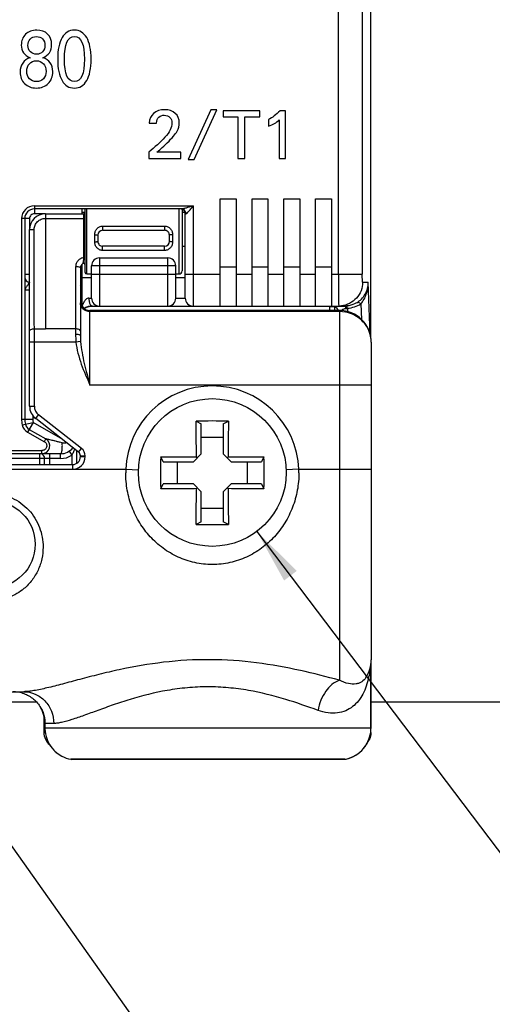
# Model space of a CAD drawing. Header units: millimetres. Extents: x 0 to 594, y 0 to 420.
# Tile 6 of 120: x 133 to 163, y 40 to 102. Entities that reach past the tile are written whole.
import ezdxf

# ---------------------------------------------------------------- set-up
doc = ezdxf.new("R2010")
doc.units = ezdxf.units.MM
doc.header["$LTSCALE"] = 32.67
doc.layers.get('0').update_dxf_attribs({"linetype": 'CONTINUOUS'})
doc.layers.add('3_ALL_AXES', color=7, linetype='CONTINUOUS')
doc.styles.get("Standard").update_dxf_attribs({"font": 'txt', "width": 0.85})
doc.styles.add('TEXTSTYLE_5', font='gdt', dxfattribs={"width": 0.85})
doc.dimstyles.new('DIMSTYLE_1', dxfattribs={"dimtxt": 3.5, "dimasz": 3.5, "dimexe": 1, "dimexo": 0.5, "dimtad": 1, "dimdec": 4, "dimdsep": 46, "dimtxsty": 'STANDARD', "dimblk": '_FILLED', "dimblk1": '_FILLED', "dimblk2": '_FILLED', "dimcen": 0.09, "dimadec": 4, "dimazin": 2, "dimtp": 0.05, "dimtm": 0.05, "dimtfac": 1, "dimtdec": 4, "dimtofl": 0, "dimtmove": 0, "dimatfit": 1, "dimldrblk": '_FILLED', "dimfxl": 1, "dimtolj": 1, "dimarcsym": 0})
doc.dimstyles.new('DIMSTYLE_9', dxfattribs={"dimtxt": 3.5, "dimasz": 3.5, "dimexe": 1, "dimexo": 0.5, "dimtad": 1, "dimdec": 4, "dimdsep": 46, "dimtxsty": 'STANDARD', "dimblk": '_FILLED', "dimblk1": '_FILLED', "dimblk2": '_FILLED', "dimcen": 0.09, "dimadec": 4, "dimazin": 2, "dimtp": 0.1, "dimtm": 0.1, "dimtfac": 1, "dimtdec": 4, "dimtofl": 0, "dimtmove": 0, "dimatfit": 1, "dimldrblk": '_FILLED', "dimfxl": 1, "dimtolj": 1, "dimarcsym": 0})

# ---------------------------------------------------------------- blocks, each defined once
blk = doc.blocks.new('_FILLED')
at = {"color": 0, "linetype": 'BYBLOCK'}
blk.add_solid([(0, 0), (-1, 0.143), (-1, -0.143)], dxfattribs=at)
blk = doc.blocks.new('*D0')
at = {"color": 2, "linetype": 'CONTINUOUS'}
blk.add_line((120.718, 66.297), (154.698, 18.321), dxfattribs=at)
at = {"color": 2, "linetype": 'CONTINUOUS', "xscale": 3.5, "yscale": 3.5, "zscale": 3.5, "rotation": 125.3092923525}
blk.add_blockref('_FILLED', (120.718, 66.297), dxfattribs=at)
at = {"color": 2, "linetype": 'CONTINUOUS', "insert": (151.525, 30.371), "char_height": 3.5, "width": 17.5, "attachment_point": 1, "rotation": 305.30929, "line_spacing_factor": 0.9, "style": 'TEXTSTYLE_5'}
blk.add_mtext('{\\fgdt;n}\\ftxt;5.5', dxfattribs=at)
blk = doc.blocks.new('*D10')
at = {"color": 2, "linetype": 'CONTINUOUS'}
blk.add_line((148.034, 69.352), (175.858, 32.569), dxfattribs=at)
at = {"color": 2, "linetype": 'CONTINUOUS', "xscale": 3.5, "yscale": 3.5, "zscale": 3.5, "rotation": 127.1055226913}
blk.add_blockref('_FILLED', (148.034, 69.352), dxfattribs=at)
at = {"color": 2, "linetype": 'CONTINUOUS', "insert": (172.158, 44.712), "char_height": 3.5, "width": 17.875, "attachment_point": 1, "rotation": 307.10552, "line_spacing_factor": 0.9, "style": 'TEXTSTYLE_5'}
blk.add_mtext('{\\fgdt;n}\\ftxt;9.3', dxfattribs=at)

msp = doc.modelspace()

# ---------------------------------------------------------------- linework, layer by layer
at = {"color": 9, "linetype": 'CONTINUOUS'}
for p, q in [((153.16877, 85.54135), (153.16877, 155.04144)), ((154.66785, 155.04135), (154.66785, 85.54127)), ((134.02873, 89.85215), (134.02873, 89.35215)), ((134.72841, 89.35215), (134.02878, 89.35215)), ((134.0288, 89.85215), (144.02841, 89.85215)), ((134.72841, 89.35064), (134.72841, 82.10475)), ((137.12841, 89.35064), (137.12841, 86.5918)), ((137.32841, 85.56064), (137.32841, 89.65215)), ((143.12841, 89.65215), (143.12841, 85.56064)), ((143.5649, 89.35215), (143.52841, 89.35215)), ((144.02841, 89.85215), (144.02841, 83.54135)), ((133.72841, 89.05183), (133.22841, 89.05183)), ((133.22841, 89.05176), (133.22841, 76.42134)), ((133.72841, 89.05178), (133.72841, 88.35064)), ((134.72841, 89.05916), (137.12841, 89.05916)), ((138.32841, 88.57893), (142.22841, 88.57893)), ((138.32841, 88.57893), (138.32841, 88.31064)), ((142.22841, 88.57893), (142.22841, 88.31064)), ((137.82841, 87.59113), (137.82841, 88.03015)), ((142.72841, 88.03015), (142.72841, 87.59113)), ((138.32841, 87.04235), (138.32841, 87.31064)), ((142.22841, 87.04235), (138.32841, 87.04235)), ((142.22841, 87.04235), (142.22841, 87.31064)), ((138.12841, 86.57284), (138.12841, 83.54135)), ((142.42841, 83.54135), (142.42841, 86.57284)), ((136.62841, 86.00998), (136.62841, 81.75047)), ((142.92841, 86.07284), (137.62841, 86.07284)), ((133.42841, 85.54135), (133.72841, 85.54135)), ((136.92841, 85.54135), (137.02841, 85.54135)), ((137.62841, 85.54135), (142.92841, 85.54135)), ((143.52841, 85.54135), (145.72841, 85.54135)), ((146.72841, 85.54135), (147.72841, 85.54135)), ((148.72841, 85.54135), (149.72841, 85.54135)), ((150.72841, 85.54135), (151.72841, 85.54135)), ((152.72841, 85.54135), (154.66785, 85.54135)), ((154.68531, 85.04135), (155.04646, 85.04135)), ((155.16045, 81.77706), (155.04646, 85.04135)), ((133.72841, 84.54135), (133.42841, 84.54135)), ((137.02841, 84.54135), (136.92841, 84.54135)), ((137.45966, 84.04135), (137.62841, 84.04135)), ((142.92841, 84.04135), (143.52841, 84.04135)), ((137.52841, 78.56064), (137.52841, 83.26521)), ((153.22841, 83.19136), (137.52841, 83.19136)), ((152.63034, 83.27815), (152.63034, 83.48776)), ((153.22841, 83.26521), (153.22831, 59.98043)), ((153.72841, 83.40147), (153.72841, 83.20101)), ((154.58205, 83.67733), (154.61604, 82.7041)), ((134.02841, 77.23839), (134.02841, 82.10549)), ((136.62841, 82.10474), (134.72841, 82.10475)), ((136.64508, 81.27523), (133.72841, 81.27524)), ((136.93952, 81.30398), (136.64508, 81.27524)), ((155.22841, 78.56064), (137.52841, 78.56064)), ((133.72841, 77.23839), (134.02841, 77.23839)), ((133.92841, 76.63957), (133.92841, 76.41953)), ((134.11277, 76.45036), (134.29746, 76.68677)), ((136.9978, 74.57713), (134.29746, 76.68677)), ((133.26707, 76.06127), (133.95073, 76.21165)), ((133.95073, 76.21165), (133.6038, 75.60366)), ((135.68511, 75.22197), (133.95073, 76.21165)), ((133.6039, 75.60361), (134.66057, 75.00065)), ((134.65836, 75.00191), (134.75748, 75.17562)), ((135.78268, 74.92407), (134.75755, 75.17559)), ((134.97998, 75.12102), (134.93452, 75.13238)), ((135.09666, 75.09239), (135.06465, 75.10025)), ((126.02841, 74.44135), (134.50964, 74.44135)), ((134.50968, 74.24135), (134.50968, 74.44135)), ((135.65367, 74.95572), (135.59336, 74.97053)), ((136.21689, 74.3987), (136.37841, 74.14591)), ((136.81311, 74.34072), (136.9978, 74.57713)), ((135.67835, 73.94135), (126.22841, 73.94135)), ((134.37841, 73.56064), (134.37841, 74.24135)), ((134.97841, 74.24135), (134.97841, 73.56064)), ((135.67841, 73.94135), (135.67841, 74.24135)), ((136.3784, 74.1459), (136.3784, 73.56064)), ((136.92841, 74.10432), (137.22841, 74.10432)), ((136.92841, 74.06064), (137.22841, 74.06064)), ((137.22841, 74.06064), (137.22841, 74.10432)), ((110.67474, 73.26064), (139.78208, 73.26064)), ((136.42841, 73.56064), (136.42841, 73.26064)), ((139.78208, 73.26064), (140.58154, 73.23128)), ((150.67474, 73.26064), (149.87528, 73.23128)), ((150.67474, 73.26064), (155.22841, 73.26064)), ((155.21495, 56.97062), (155.21495, 61.04191)), ((135.24946, 57.26064), (134.69306, 57.26064)), ((134.62841, 56.69468), (134.71377, 56.69467)), ((155.21561, 56.97062), (134.69306, 56.97062)), ((155.1948, 56.69468), (155.21263, 56.69468)), ((153.5783, 55.00415), (136.32898, 55.00415)), ((153.57844, 55.00414), (153.57829, 55.00414))]:
    msp.add_line(p, q, dxfattribs=at)
at = {"color": 7, "linetype": 'CONTINUOUS'}
for p, q in [((155.21436, 81.49036), (155.21448, 146.1008)), ((145.14136, 95.90402), (143.70404, 92.77658)), ((144.08217, 92.77658), (145.5195, 95.90402)), ((145.5195, 95.90402), (145.14136, 95.90402)), ((148.21031, 95.84135), (145.9039, 95.84135)), ((145.9039, 95.84135), (145.9039, 95.45903)), ((148.21031, 95.45903), (148.21031, 95.84135)), ((149.83983, 95.84135), (149.48886, 95.84135)), ((149.83983, 92.84135), (149.83983, 95.84135)), ((141.25766, 95.05792), (141.71518, 95.05792)), ((145.9039, 95.45903), (146.83565, 95.45903)), ((146.83565, 95.45903), (146.83565, 92.84135)), ((147.27646, 95.45903), (148.21031, 95.45903)), ((147.27646, 92.84135), (147.27646, 95.45903)), ((148.77019, 95.28772), (148.77019, 94.87408)), ((149.43872, 95.26266), (149.43872, 92.84135)), ((141.22841, 93.2341), (141.22841, 92.84135)), ((143.23816, 93.22157), (141.74025, 93.22157)), ((143.23816, 92.84135), (143.23816, 93.22157)), ((141.22841, 92.84135), (143.23816, 92.84135)), ((143.70404, 92.77658), (144.08217, 92.77658)), ((146.83565, 92.84135), (147.27646, 92.84135)), ((149.43872, 92.84135), (149.83983, 92.84135)), ((145.72841, 90.29135), (146.72841, 90.29135)), ((145.72841, 83.54135), (145.72841, 90.29135)), ((146.72841, 90.29135), (146.72841, 83.54135)), ((147.72841, 90.29135), (148.72841, 90.29135)), ((147.72841, 83.54135), (147.72841, 90.29135)), ((148.72841, 90.29135), (148.72841, 83.54135)), ((149.72841, 90.29135), (150.72841, 90.29135)), ((149.72841, 83.54135), (149.72841, 90.29135)), ((150.72841, 90.29135), (150.72841, 83.54135)), ((151.72841, 90.29135), (152.72841, 90.29135)), ((151.72841, 83.54135), (151.72841, 90.29135)), ((152.72841, 90.29135), (152.72841, 83.54135)), ((143.2868, 89.65215), (134.02873, 89.65215)), ((134.72841, 89.35064), (137.12841, 89.35064)), ((137.02841, 89.35064), (137.02841, 89.65215)), ((137.02841, 89.45135), (137.22841, 89.45135)), ((137.22841, 85.66068), (137.22841, 89.65215)), ((143.32841, 89.63434), (143.32841, 85.76081)), ((143.32841, 89.45135), (143.51087, 89.45135)), ((143.52841, 84.04135), (143.52841, 89.35215)), ((133.42841, 89.05183), (133.42841, 76.42097)), ((133.72841, 77.23839), (133.72841, 88.35064)), ((138.32836, 88.31064), (142.22834, 88.31064)), ((138.02841, 88.01064), (138.02841, 87.61064)), ((142.52841, 87.61065), (142.52841, 88.01064)), ((142.22846, 87.31064), (138.32849, 87.31064)), ((143.52841, 87.28087), (143.32841, 87.28087)), ((137.02841, 83.53501), (137.02841, 86.17524)), ((138.12841, 86.57284), (142.42841, 86.57284)), ((136.92841, 85.95063), (136.92841, 81.67918)), ((137.32841, 85.56064), (137.62841, 85.56064)), ((137.62841, 84.04135), (137.62841, 86.07284)), ((142.92841, 84.04135), (142.92841, 86.07284)), ((142.92841, 85.56064), (143.12841, 85.56064)), ((146.72841, 85.99532), (145.72841, 85.99532)), ((148.72841, 85.99532), (147.72841, 85.99532)), ((150.72841, 85.99532), (149.72841, 85.99532)), ((152.72841, 85.99532), (151.72841, 85.99532)), ((153.22841, 83.26521), (137.52841, 83.26521)), ((137.67841, 83.54135), (153.56726, 83.54135)), ((152.95362, 83.48776), (152.63034, 83.48776)), ((152.93034, 83.26521), (152.93034, 83.48776)), ((152.99873, 83.4608), (152.93034, 83.45567)), ((155.22841, 81.26521), (155.22841, 61.26053)), ((133.22841, 76.42097), (133.92841, 76.42097)), ((136.81311, 74.34072), (134.11277, 76.45036)), ((144.21813, 76.2885), (144.53524, 76.12946)), ((145.92158, 76.12946), (146.23869, 76.2885)), ((133.70292, 75.77737), (134.75748, 75.17562)), ((144.53524, 74.23452), (144.53524, 76.12946)), ((145.92158, 76.12946), (145.92158, 74.23452)), ((145.92158, 75.26247), (144.53524, 75.26247)), ((136.67841, 74.44595), (136.67841, 73.62763)), ((135.67841, 74.24135), (126.32827, 74.24135)), ((134.67841, 73.56064), (134.67841, 73.94135)), ((136.92841, 74.06064), (136.92841, 74.10432)), ((142.14029, 73.73452), (141.98126, 74.05161)), ((144.03524, 73.73452), (144.53524, 74.23452)), ((144.28524, 73.98452), (144.22967, 74.04009)), ((145.92158, 74.23452), (146.42158, 73.73452)), ((146.17158, 73.98452), (146.22715, 74.04009)), ((148.47557, 74.05161), (148.31653, 73.73452)), ((114.02841, 73.56064), (136.42841, 73.56064)), ((142.14029, 73.73452), (144.03524, 73.73452)), ((143.00729, 73.73452), (143.00729, 72.34818)), ((146.42158, 73.73452), (148.31653, 73.73452)), ((147.44954, 72.34818), (147.44954, 73.73452)), ((141.98126, 72.03108), (142.14029, 72.34818)), ((144.03524, 72.34818), (142.14029, 72.34818)), ((144.53524, 71.84818), (144.03524, 72.34818)), ((144.28524, 72.09818), (144.22967, 72.04261)), ((146.42158, 72.34818), (145.92158, 71.84818)), ((146.17158, 72.09818), (146.22715, 72.04261)), ((148.31653, 72.34818), (146.42158, 72.34818)), ((148.31653, 72.34818), (148.47557, 72.03108)), ((144.53524, 69.95323), (144.53524, 71.84818)), ((145.92158, 71.84818), (145.92158, 69.95323)), ((144.53524, 70.82022), (145.92158, 70.82022)), ((144.53524, 69.95323), (144.21813, 69.79419)), ((146.23869, 69.79419), (145.92158, 69.95323)), ((155.21561, 56.97062), (155.21561, 61.04689)), ((154.89482, 60.15472), (154.89331, 60.15244)), ((132.52841, 59.26064), (133.35866, 59.26064)), ((134.62841, 57.76076), (134.62841, 56.69468)), ((134.69293, 57.26064), (134.69293, 56.97062)), ((155.21263, 56.69468), (155.21263, 56.88649)), ((153.52371, 54.99912), (136.38366, 54.99912)), ((153.52021, 54.99914), (153.52371, 54.99912)), ((153.57844, 55.00414), (153.61699, 55.01167))]:
    msp.add_line(p, q, dxfattribs=at)
for points in [[(137.15725, 83.39478), (137.15869, 83.39568), (137.17949, 83.40799), (137.20201, 83.42057), (137.22671, 83.43351), (137.25358, 83.44662), (137.28277, 83.45975), (137.31489, 83.47293)], [(137.31489, 83.47293), (137.3499, 83.48585), (137.38781, 83.49819), (137.42886, 83.50971)], [(137.42886, 83.50971), (137.47278, 83.51998), (137.51918, 83.52859), (137.56732, 83.53516), (137.61611, 83.5394), (137.66491, 83.54126), (137.67815, 83.54135)], [(134.38094, 58.33301), (134.44132, 58.23152), (134.51349, 58.08841), (134.57389, 57.94014), (134.62221, 57.78762), (134.65817, 57.6318), (134.68151, 57.47366), (134.69217, 57.31432), (134.6929, 57.26064)], [(134.69293, 56.97062), (134.69337, 56.92916), (134.70381, 56.76233), (134.72818, 56.59685), (134.76632, 56.43389), (134.818, 56.2746), (134.88288, 56.1201), (134.96049, 55.97148), (135.05034, 55.82982), (135.15176, 55.69619), (135.26402, 55.57149), (135.38636, 55.45665), (135.51786, 55.35249), (135.65755, 55.25973), (135.76024, 55.20165)], [(153.61699, 55.01167), (153.78054, 55.05253), (153.94, 55.10695), (154.09427, 55.17456), (154.24229, 55.25489), (154.38298, 55.3473), (154.51533, 55.45114), (154.63842, 55.56568), (154.75142, 55.69006), (154.85352, 55.82345), (154.94403, 55.96486), (155.02231, 56.11323), (155.0878, 56.26748), (155.14011, 56.42655), (155.17891, 56.58943), (155.20391, 56.75502), (155.21499, 56.92201), (155.21559, 56.97062)]]:
    msp.add_lwpolyline(points, dxfattribs=at)
at = {"color": 9, "linetype": 'CONTINUOUS'}
for points in [[(134.79329, 75.16694), (134.77875, 75.17041), (134.76798, 75.17284), (134.76086, 75.17453), (134.75748, 75.17562)], [(134.93452, 75.13238), (134.88472, 75.14421), (134.85705, 75.1511)], [(135.2048, 75.06586), (135.16665, 75.07522), (135.13061, 75.08407)], [(135.33242, 75.03454), (135.28761, 75.04554), (135.24506, 75.05598)], [(135.53592, 74.98462), (135.48128, 74.99802), (135.42916, 75.01081)]]:
    msp.add_lwpolyline(points, dxfattribs=at)
at = {"color": 7, "linetype": 'CONTINUOUS'}
for centre, radius in [((145.22841, 73.06064), 4.65), ((131.32841, 68.54064), 2.75)]:
    msp.add_circle(centre, radius, dxfattribs=at)
at = {"color": 9, "linetype": 'CONTINUOUS'}
for centre, radius, start, end in [((134.02873, 89.05183), 0.80031, 89.995005, 180.0049956), ((134.02873, 89.05183), 0.30031, 89.991495, 180.008505), ((143.25279, 89.35462), 0.31186, 21.1701637, 35.3020976), ((153.18574, 85.03506), 1.49372, 270.5123774, 276.298212), ((153.44408, 85.15307), 1.77453, 276.593424, 279.2202517), ((134.66346, 350.98507), 268.88033, 269.8646781, 270.0138414), ((145.22841, 73.06064), 5.45, 2.1030696, 177.8969304), ((134.72841, 77.23839), 0.69999, 180, 232.0012676), ((134.88453, 76.41704), 1.65613, 179.8511207, 192.4011892), ((134.88453, 76.41704), 0.95613, 179.8505715, 192.4047006), ((133.95073, 76.21165), 0.69998, 192.396398, 240.2991446), ((134.99629, 75.04373), 1.65784, 339.0235655, 341.9138109), ((136.62841, 74.10432), 0.6, 0, 52.0012676), ((135.67841, 75.24135), 1.29999, 269.997266, 302.5787162), ((136.42841, 74.06064), 0.79999, 270, 360), ((145.90896, 73.04852), 6.13055, 178.0171057, 179.9999754), ((144.54791, 73.04852), 6.13051, 0.0000178, 1.9829011), ((132.68876, 57.25746), 2.00516, 29.54942, 32.4405594), ((132.69436, 57.26068), 1.99871, 359.9990076, 29.5484908), ((136.69294, 56.97077), 1.99989, 180.0043867, 242.2018079), ((153.2183, 56.9709), 1.99666, 357.1796398, 359.9918563), ((153.21513, 56.96477), 1.99397, 280.4940045, 282.5825524)]:
    msp.add_arc(centre, radius, start, end, dxfattribs=at)
at = {"color": 7, "linetype": 'CONTINUOUS'}
for centre, radius, start, end in [((134.02873, 89.05183), 0.60032, 90, 180), ((134.72841, 88.35064), 1, 90, 179.9999997), ((137.12841, 89.45064), 0.1, 270, 360), ((143.22841, 89.35215), 0.3, 0, 82.5), ((138.32841, 88.01064), 0.3, 90.0095033, 180.0010727), ((142.22841, 88.01064), 0.3, 0, 90.0141557), ((138.32841, 87.61064), 0.3, 180, 270.0141557), ((142.22841, 87.61064), 0.3, 270.0095033, 0.0010727), ((137.22841, 85.95064), 0.3, 120.003778, 180.0027084), ((137.12841, 86.12385), 0.1, 359.9978045, 120.0113341), ((138.12841, 86.07284), 0.5, 90, 180), ((142.42841, 86.07284), 0.5, 0, 90), ((137.32841, 85.66064), 0.1, 180, 270), ((143.12841, 85.76064), 0.2, 270, 360), ((133.72841, 85.34135), 0.3, 180, 270), ((136.52841, 84.54135), 0.5, 0, 36.8140425), ((137.52841, 83.86521), 0.6, 180, 270), ((138.12841, 84.04135), 0.5, 180, 270), ((142.42841, 84.04135), 0.5, 270, 360), ((144.02841, 84.04135), 0.5, 180, 270), ((137.67841, 82.54135), 1, 90.0000001, 121.4217111), ((152.72841, 83.04135), 0.5, 26.6613921, 90), ((153.22841, 81.26521), 2, 0, 90.0124326), ((153.5669, 85.03161), 1.49027, 270.0137134, 274.6591633), ((134.72841, 77.23839), 1, 180, 232.0012676), ((134.88453, 76.41704), 1.45613, 179.8450444, 192.404697), ((145.22841, 42.59175), 33.7119, 88.2826971, 91.717303), ((133.95073, 76.21165), 0.5, 192.404697, 240.29), ((134.50968, 74.74135), 0.5, 269.9999994, 60.29), ((135.67841, 75.24135), 1, 269.9999148, 321.3677436), ((134.37841, 73.94135), 0.3, 0, 82.4984566), ((136.42841, 74.06064), 0.5, 270, 360), ((136.62841, 74.10432), 0.3, 0, 52.0012676), ((175.67802, 73.04135), 33.71191, 178.2827272, 181.7172745), ((114.7788, 73.04135), 33.71191, 358.2827272, 1.7172745), ((145.22841, 103.49095), 33.7119, 268.2826971, 271.717303), ((153.22841, 61.26064), 2, 326.3484898, 360), ((132.69034, 57.24735), 2.01329, 72.91116, 89.9503612), ((135.62841, 56.69468), 1, 180, 230.0828202), ((136.69765, 56.98309), 2.01299, 242.2469541, 259.446951), ((136.38372, 55.2994), 0.30028, 259.496558, 269.9886576), ((153.52407, 55.2976), 0.29842, 269.9298946, 280.4697642)]:
    msp.add_arc(centre, radius, start, end, dxfattribs=at)
for points in [[(133.48083, 100.65123), (133.29852, 100.47575), (133.20944, 100.25151), (133.20944, 99.9761)], [(134.17693, 100.91447), (133.89518, 100.91447), (133.66314, 100.82672), (133.48083, 100.65123)], [(133.77295, 100.35388), (133.87032, 100.45625), (133.99876, 100.50987), (134.15829, 100.50987)], [(134.15829, 100.50987), (134.32403, 100.50987), (134.45454, 100.45869), (134.54984, 100.35876)], [(134.86217, 100.66757), (134.69279, 100.8316), (134.46283, 100.91447), (134.17693, 100.91447)], [(135.1175, 100.00778), (135.1175, 100.2832), (135.03255, 100.50256), (134.86217, 100.66757)], [(135.77216, 100.44162), (135.58985, 100.12721), (135.50077, 99.6763), (135.50077, 99.08891)], [(136.5532, 100.91447), (136.21344, 100.91447), (135.95447, 100.75604), (135.77216, 100.44162)], [(135.91926, 99.08891), (135.91926, 100.03459), (136.13057, 100.50987), (136.5532, 100.50987)], [(137.32388, 100.43919), (137.14157, 100.75604), (136.88468, 100.91447), (136.5532, 100.91447)], [(136.5532, 100.50987), (136.97169, 100.50987), (137.18094, 100.03459), (137.18094, 99.08891)], [(137.59943, 99.08891), (137.59943, 99.67387), (137.5062, 100.12233), (137.32388, 100.43919)], [(133.20944, 99.9761), (133.20944, 99.59587), (133.39589, 99.3302), (133.7688, 99.17909)], [(133.62792, 99.95172), (133.62792, 100.11746), (133.67557, 100.25151), (133.77295, 100.35388)], [(133.78079, 99.55383), (133.67765, 99.65924), (133.62792, 99.79086), (133.62792, 99.95172)], [(134.69486, 99.9566), (134.69486, 99.79086), (134.64514, 99.65681), (134.54829, 99.55377)], [(134.54984, 100.35876), (134.64514, 100.25883), (134.69486, 100.12477), (134.69486, 99.9566)], [(134.55813, 99.17909), (134.93104, 99.32289), (135.1175, 99.59831), (135.1175, 100.00778)], [(134.17279, 99.39845), (134.01327, 99.39845), (133.88275, 99.44963), (133.78079, 99.55383)], [(134.54829, 99.55377), (134.4504, 99.44963), (134.3261, 99.39845), (134.17279, 99.39845)], [(133.30059, 98.8403), (133.18872, 98.67944), (133.13278, 98.48933), (133.13278, 98.27484)], [(133.7688, 99.17909), (133.56992, 99.11328), (133.41246, 99.00116), (133.30059, 98.8403)], [(133.55334, 98.32359), (133.55334, 98.5137), (133.60928, 98.67213), (133.72322, 98.79887)], [(133.72322, 98.79887), (133.83717, 98.92561), (133.98219, 98.98898), (134.15829, 98.98898)], [(134.15829, 98.98898), (134.3406, 98.98898), (134.48769, 98.92561), (134.59957, 98.8013)], [(135.19001, 98.30409), (135.19001, 98.74768), (134.97869, 99.03772), (134.55813, 99.17909)], [(134.59957, 98.8013), (134.71144, 98.677), (134.76945, 98.51614), (134.76945, 98.31871)], [(135.50077, 99.08891), (135.50077, 98.49908), (135.58985, 98.04817), (135.77168, 97.7358)], [(136.5532, 97.67038), (136.13057, 97.67038), (135.91926, 98.14323), (135.91926, 99.08891)], [(137.18094, 99.08891), (137.18094, 98.14323), (136.97169, 97.67038), (136.5532, 97.67038)], [(137.32644, 97.73825), (137.50827, 98.05305), (137.59943, 98.50395), (137.59943, 99.08891)], [(133.13278, 98.27484), (133.13278, 97.97749), (133.22601, 97.73619), (133.41566, 97.54721)], [(133.72478, 97.85495), (133.60928, 97.97749), (133.55334, 98.13348), (133.55334, 98.32359)], [(134.76945, 98.31871), (134.76945, 98.13104), (134.71144, 97.97505), (134.59909, 97.85379)], [(134.90411, 97.54852), (135.09471, 97.73863), (135.19001, 97.98967), (135.19001, 98.30409)], [(133.41566, 97.54721), (133.60514, 97.35841), (133.8496, 97.26579), (134.15, 97.26579)], [(134.16865, 97.67038), (133.98841, 97.67038), (133.84131, 97.73132), (133.72478, 97.85495)], [(134.15, 97.26579), (134.46076, 97.26579), (134.71351, 97.35841), (134.90411, 97.54852)], [(134.59909, 97.85379), (134.48562, 97.73132), (134.34267, 97.67038), (134.16865, 97.67038)], [(135.77168, 97.7358), (135.95447, 97.42178), (136.21344, 97.26579), (136.5532, 97.26579)], [(136.5532, 97.26579), (136.88675, 97.26579), (137.14364, 97.42178), (137.32644, 97.73825)], [(141.5376, 95.67213), (141.3663, 95.51753), (141.27228, 95.31279), (141.25766, 95.05792)], [(142.22911, 95.90402), (141.93872, 95.90402), (141.70891, 95.82672), (141.5376, 95.67213)], [(141.8682, 95.43546), (141.95961, 95.51544), (142.07033, 95.55722), (142.20195, 95.55722)], [(142.20195, 95.55722), (142.34819, 95.55722), (142.46727, 95.51126), (142.55659, 95.423)], [(142.89554, 95.67421), (142.72423, 95.82672), (142.50279, 95.90402), (142.22911, 95.90402)], [(143.15251, 95.07463), (143.15251, 95.32115), (143.06685, 95.52171), (142.89554, 95.67421)], [(149.48886, 95.84135), (149.24443, 95.5802), (149.00418, 95.39636), (148.77019, 95.28772)], [(141.71518, 95.05792), (141.72563, 95.22923), (141.77577, 95.35458), (141.8682, 95.43546)], [(142.69081, 95.07045), (142.69081, 94.78842), (142.54248, 94.48759), (142.24787, 94.17007)], [(142.55659, 95.423), (142.64485, 95.33577), (142.69081, 95.21669), (142.69081, 95.07045)], [(143.00836, 94.54399), (143.10446, 94.71948), (143.15251, 94.89497), (143.15251, 95.07463)], [(148.77019, 94.87408), (149.04178, 94.95346), (149.26323, 95.08299), (149.43872, 95.26266)], [(142.39206, 93.82115), (142.70543, 94.12616), (142.91226, 94.3685), (143.00836, 94.54399)], [(142.24787, 94.17007), (141.95125, 93.8504), (141.61281, 93.53912), (141.22841, 93.2341)], [(141.74025, 93.22157), (141.86142, 93.31558), (142.07869, 93.51614), (142.39206, 93.82115)]]:
    msp.add_open_spline(points, degree=3, dxfattribs=at)
at = {"color": 9, "linetype": 'CONTINUOUS'}
for points, knots in [([(144.02841, 89.85215), (143.96056, 89.83069), (143.82658, 89.78819), (143.63024, 89.72821), (143.47365, 89.68398), (143.36052, 89.65909), (143.30954, 89.65215), (143.28679, 89.65215)], [0, 0, 0, 0, 0.2774626, 0.54803859, 0.80059886, 0.91130151, 1, 1, 1, 1]), ([(143.50731, 89.53484), (143.49803, 89.54794), (143.45846, 89.59528), (143.40279, 89.62919), (143.35903, 89.64185)], [0, 0, 0, 0, 0.26053036, 1, 1, 1, 1]), ([(143.5649, 89.35215), (143.5649, 89.36154), (143.56317, 89.40065), (143.55435, 89.43951), (143.54361, 89.46725)], [0, 0, 0, 0, 0.23992293, 1, 1, 1, 1]), ([(143.5649, 89.35215), (143.57738, 89.35214), (143.60601, 89.36686), (143.62894, 89.3857), (143.64218, 89.39749)], [0, 0, 0, 0, 0.41318204, 1, 1, 1, 1]), ([(143.64218, 89.39749), (143.67521, 89.42691), (143.73925, 89.49608), (143.86754, 89.6481), (143.9633, 89.76976), (144.02841, 89.85215)], [0, 0, 0, 0, 0.22228605, 0.47231426, 1, 1, 1, 1]), ([(134.02177, 88.37103), (134.02153, 88.46147), (134.0598, 88.64475), (134.22031, 88.87255), (134.45424, 89.02388), (134.63764, 89.05913), (134.72841, 89.05916)], [0, 0, 0, 0, 0.24945365, 0.49938801, 0.74964279, 1, 1, 1, 1]), ([(137.12841, 89.05916), (137.14115, 89.05916), (137.15969, 89.05925), (137.18322, 89.05962), (137.19831, 89.0599), (137.21028, 89.06046), (137.22012, 89.06054), (137.22443, 89.06167), (137.22841, 89.06133), (137.22841, 89.062)], [0, 0, 0, 0, 0.38169836, 0.55498829, 0.70635229, 0.83057675, 0.9227865, 0.97983462, 1, 1, 1, 1]), ([(133.72843, 88.35064), (133.72843, 88.35292), (133.73874, 88.356), (133.75306, 88.35908), (133.78106, 88.36237), (133.81645, 88.36524), (133.86045, 88.36768), (133.92964, 88.37023), (133.98418, 88.37097), (134.02177, 88.37103)], [0, 0, 0, 0, 0.0231774, 0.08074503, 0.17288384, 0.29625383, 0.44655778, 0.61837934, 1, 1, 1, 1]), ([(134.02841, 82.10549), (134.02788, 83.1259), (134.02642, 85.21441), (134.02468, 87.30292), (134.02177, 88.37103)], [0, 0, 0, 0, 0.48857876, 1, 1, 1, 1]), ([(137.82841, 88.03015), (137.82841, 88.09866), (137.85194, 88.23617), (137.95609, 88.41693), (138.12121, 88.54662), (138.25968, 88.57894), (138.32841, 88.57893)], [0, 0, 0, 0, 0.250984, 0.49941298, 0.74818367, 1, 1, 1, 1]), ([(142.22841, 88.57893), (142.29714, 88.57892), (142.43562, 88.54664), (142.60074, 88.41692), (142.70487, 88.23616), (142.72841, 88.09865), (142.72841, 88.03015)], [0, 0, 0, 0, 0.25182014, 0.50059692, 0.74901956, 1, 1, 1, 1]), ([(137.82841, 88.03015), (137.8539, 88.03015), (137.90103, 88.0293), (137.95671, 88.026), (137.99251, 88.02206), (138.01136, 88.01867), (138.02198, 88.01596), (138.02841, 88.01245), (138.02841, 88.01064)], [0, 0, 0, 0, 0.37706931, 0.69834647, 0.82183327, 0.91429845, 0.97324586, 1, 1, 1, 1]), ([(137.82841, 87.59113), (137.8539, 87.59113), (137.90103, 87.59198), (137.95671, 87.59528), (137.99251, 87.59922), (138.01136, 87.60261), (138.02198, 87.60532), (138.02841, 87.60883), (138.02841, 87.61064)], [0, 0, 0, 0, 0.37706809, 0.69834416, 0.82183063, 0.9142958, 0.97324375, 1, 1, 1, 1]), ([(138.32841, 87.04235), (138.25968, 87.04236), (138.1212, 87.07464), (137.95608, 87.20436), (137.85195, 87.38512), (137.82842, 87.52263), (137.82841, 87.59113)], [0, 0, 0, 0, 0.25182014, 0.50059692, 0.74901956, 1, 1, 1, 1]), ([(142.72841, 87.59113), (142.72841, 87.52263), (142.70488, 87.38512), (142.60074, 87.20436), (142.43562, 87.07466), (142.29714, 87.04234), (142.22841, 87.04235)], [0, 0, 0, 0, 0.250984, 0.49941298, 0.74818367, 1, 1, 1, 1]), ([(142.72841, 88.03015), (142.70293, 88.03015), (142.65579, 88.0293), (142.60012, 88.02601), (142.56431, 88.02206), (142.54547, 88.01868), (142.53484, 88.01596), (142.52841, 88.01245), (142.52841, 88.01064)], [0, 0, 0, 0, 0.37706809, 0.69834416, 0.82183063, 0.9142958, 0.97324375, 1, 1, 1, 1]), ([(142.72841, 87.59113), (142.70293, 87.59113), (142.65579, 87.59198), (142.60012, 87.59528), (142.56431, 87.59922), (142.54547, 87.60261), (142.53484, 87.60532), (142.52841, 87.60883), (142.52841, 87.61064)], [0, 0, 0, 0, 0.37706931, 0.69834647, 0.82183327, 0.91429845, 0.97324586, 1, 1, 1, 1]), ([(137.12841, 86.5918), (137.05963, 86.58036), (136.92515, 86.53347), (136.76091, 86.39902), (136.65332, 86.21733), (136.62842, 86.07856), (136.62841, 86.00998)], [0, 0, 0, 0, 0.25201658, 0.50286739, 0.75212388, 1, 1, 1, 1]), ([(137.12841, 86.5918), (137.12594, 86.54732), (137.12143, 86.48172), (137.11192, 86.39748), (137.10318, 86.33984), (137.09349, 86.29208), (137.08372, 86.2468), (137.07859, 86.2319), (137.07609, 86.2091), (137.07839, 86.21043)], [0, 0, 0, 0, 0.34657882, 0.5106759, 0.661454, 0.79495454, 0.90541559, 0.97929025, 1, 1, 1, 1]), ([(137.12842, 86.59189), (137.14116, 86.59189), (137.16449, 86.59253), (137.1966, 86.59596), (137.21546, 86.59967), (137.22841, 86.60514), (137.22841, 86.60844)], [0, 0, 0, 0, 0.37070011, 0.68767789, 0.9039373, 1, 1, 1, 1]), ([(136.92841, 85.95064), (136.92841, 85.96138), (136.89189, 85.9823), (136.8326, 85.9951), (136.7371, 86.00781), (136.66671, 86.00998), (136.62841, 86.00998)], [0, 0, 0, 0, 0.10285995, 0.31947697, 0.63303633, 1, 1, 1, 1]), ([(133.72841, 85.04135), (133.72597, 85.04135), (133.72065, 85.03248), (133.70871, 85.02155), (133.69331, 84.9993), (133.6755, 84.97163), (133.6562, 84.9381), (133.6267, 84.88748), (133.58333, 84.82313), (133.5265, 84.7495), (133.46502, 84.66163), (133.42841, 84.58835), (133.42841, 84.54135)], [0, 0, 0, 0, 0.01249113, 0.04344122, 0.08926841, 0.14659388, 0.21298467, 0.28637408, 0.44600307, 0.60909, 0.7599072, 1, 1, 1, 1]), ([(153.16876, 85.54135), (153.16876, 85.41133), (153.16898, 85.15618), (153.16994, 84.7858), (153.1715, 84.44441), (153.1733, 84.18422), (153.17505, 84.00028), (153.1764, 83.88374), (153.17786, 83.78319), (153.17933, 83.69947), (153.18096, 83.63375), (153.18219, 83.58981), (153.18365, 83.56487), (153.18407, 83.55195), (153.18547, 83.54631), (153.18537, 83.54134), (153.18623, 83.54135)], [0, 0, 0, 0, 0.194997, 0.38265029, 0.55547035, 0.70699665, 0.77288471, 0.83133911, 0.88178709, 0.92373434, 0.95680826, 0.98065945, 0.9890554, 0.99507883, 0.9987196, 1, 1, 1, 1]), ([(154.68531, 85.04135), (154.68531, 84.85968), (154.61798, 84.49299), (154.32764, 84.01813), (153.88752, 83.67716), (153.53025, 83.57027), (153.3496, 83.55036)], [0, 0, 0, 0, 0.25004412, 0.49994386, 0.74985127, 1, 1, 1, 1]), ([(154.32604, 83.75317), (154.53504, 83.88117), (154.90748, 84.26052), (155.04626, 84.7781), (155.04646, 85.04135)], [0, 0, 0, 0, 0.48213377, 1, 1, 1, 1]), ([(154.58205, 83.67733), (154.72774, 83.85595), (154.97223, 84.29044), (155.04909, 84.78413), (155.04646, 85.04135)], [0, 0, 0, 0, 0.47259748, 1, 1, 1, 1]), ([(154.68531, 85.04135), (154.68433, 85.04134), (154.68297, 85.0458), (154.68158, 85.05206), (154.67998, 85.06453), (154.67767, 85.08906), (154.67517, 85.13093), (154.67266, 85.19217), (154.67059, 85.26699), (154.66844, 85.38483), (154.66785, 85.47747), (154.66785, 85.54127)], [0, 0, 0, 0, 0.00588891, 0.02064999, 0.04462488, 0.0777153, 0.17015172, 0.29423279, 0.44539603, 0.61801094, 1, 1, 1, 1]), ([(137.52841, 83.19136), (137.45058, 83.19136), (137.29493, 83.21955), (137.09581, 83.34161), (136.96053, 83.52617), (136.92841, 83.67453), (136.92841, 83.74704)], [0, 0, 0, 0, 0.25881948, 0.5125148, 0.75888703, 1, 1, 1, 1]), ([(137.14669, 83.78773), (137.13967, 83.77519), (137.11334, 83.72582), (137.09056, 83.67461), (137.07511, 83.63603)], [0, 0, 0, 0, 0.25695629, 1, 1, 1, 1]), ([(137.45966, 84.04135), (137.42504, 84.04084), (137.35385, 84.02283), (137.24122, 83.93648), (137.18051, 83.84814), (137.14669, 83.78773)], [0, 0, 0, 0, 0.24762494, 0.50491935, 1, 1, 1, 1]), ([(137.45966, 84.04135), (137.45966, 83.98003), (137.4665, 83.88824), (137.49337, 83.7697), (137.53289, 83.6508), (137.60715, 83.54135), (137.67841, 83.54135)], [0, 0, 0, 0, 0.32030048, 0.47993763, 0.6277438, 1, 1, 1, 1]), ([(154.32604, 83.75317), (154.28054, 83.72528), (154.08211, 83.61945), (153.85871, 83.56026), (153.68794, 83.54632)], [0, 0, 0, 0, 0.23748001, 1, 1, 1, 1]), ([(154.58207, 83.67734), (154.55942, 83.69595), (154.48848, 83.74808), (154.38028, 83.78304), (154.32606, 83.75319)], [0, 0, 0, 0, 0.32137366, 1, 1, 1, 1]), ([(137.07511, 83.63603), (137.07104, 83.62587), (137.05671, 83.58907), (137.04383, 83.55172), (137.03488, 83.52462)], [0, 0, 0, 0, 0.27716812, 1, 1, 1, 1]), ([(155.22841, 81.26521), (155.22827, 81.51373), (155.12206, 82.02109), (154.67651, 82.66037), (154.01288, 83.09074), (153.48865, 83.19137), (153.22795, 83.19136)], [0, 0, 0, 0, 0.24347983, 0.49179816, 0.74458937, 1, 1, 1, 1]), ([(153.33786, 83.26213), (153.34559, 83.26898), (153.38034, 83.29757), (153.41947, 83.3207), (153.45083, 83.33542)], [0, 0, 0, 0, 0.22968752, 1, 1, 1, 1]), ([(153.45083, 83.33542), (153.46497, 83.34206), (153.52802, 83.36848), (153.59547, 83.38426), (153.64784, 83.39028)], [0, 0, 0, 0, 0.22852526, 1, 1, 1, 1]), ([(153.64784, 83.39028), (153.64315, 83.41167), (153.63282, 83.45059), (153.61346, 83.50265), (153.58687, 83.54135), (153.56727, 83.54135)], [0, 0, 0, 0, 0.37180516, 0.66725929, 1, 1, 1, 1]), ([(153.72841, 83.40144), (153.72506, 83.42206), (153.7188, 83.45772), (153.70815, 83.50499), (153.70015, 83.53031), (153.69208, 83.5465), (153.68795, 83.54632)], [0, 0, 0, 0, 0.41166709, 0.7243666, 0.91868238, 1, 1, 1, 1]), ([(153.72841, 83.40147), (153.88299, 83.4141), (154.18134, 83.47402), (154.45738, 83.60138), (154.58205, 83.67733)], [0, 0, 0, 0, 0.51514218, 1, 1, 1, 1]), ([(133.72841, 81.98096), (133.72841, 82.02242), (133.81206, 82.07456), (133.91631, 82.099), (133.99001, 82.10549), (134.02841, 82.10549)], [0, 0, 0, 0, 0.36524268, 0.66178451, 1, 1, 1, 1]), ([(136.92841, 81.98032), (136.92841, 82.02177), (136.84473, 82.07385), (136.74052, 82.09826), (136.66681, 82.10475), (136.62841, 82.10475)], [0, 0, 0, 0, 0.3651462, 0.66172393, 1, 1, 1, 1]), ([(136.62841, 81.75047), (136.62841, 81.71133), (136.62936, 81.55281), (136.63521, 81.39421), (136.64508, 81.27523)], [0, 0, 0, 0, 0.24686567, 1, 1, 1, 1]), ([(136.92841, 81.67918), (136.92841, 81.69104), (136.9066, 81.70772), (136.87575, 81.72015), (136.82113, 81.7356), (136.73803, 81.74718), (136.66672, 81.75047), (136.62841, 81.75047)], [0, 0, 0, 0, 0.11179118, 0.20720209, 0.32917645, 0.63884128, 1, 1, 1, 1]), ([(136.64508, 81.27523), (136.66827, 81.03768), (136.75883, 80.56658), (137.04855, 79.65534), (137.33692, 78.99823), (137.52841, 78.56064)], [0, 0, 0, 0, 0.24989182, 0.49991233, 1, 1, 1, 1]), ([(136.92841, 81.67918), (136.92841, 81.64852), (136.92903, 81.52339), (136.93289, 81.39822), (136.93952, 81.30398)], [0, 0, 0, 0, 0.24504572, 1, 1, 1, 1]), ([(136.93952, 81.30398), (136.95586, 81.07181), (137.02022, 80.60865), (137.21683, 79.69271), (137.40411, 79.0139), (137.52841, 78.56064)], [0, 0, 0, 0, 0.24851064, 0.49816871, 1, 1, 1, 1]), ([(134.66057, 75.00065), (134.71636, 74.96882), (134.80788, 74.86331), (134.82045, 74.65755), (134.70607, 74.48559), (134.57386, 74.44135), (134.50964, 74.44135)], [0, 0, 0, 0, 0.25009245, 0.49998485, 0.74992884, 1, 1, 1, 1]), ([(135.67838, 74.24137), (135.68738, 74.24137), (135.7103, 74.25618), (135.73278, 74.30028), (135.75516, 74.37025), (135.78093, 74.50633), (135.79367, 74.69456), (135.7892, 74.84983), (135.78268, 74.92407)], [0, 0, 0, 0, 0.03789018, 0.10323778, 0.20727965, 0.34649807, 0.68591555, 1, 1, 1, 1]), ([(136.0531, 74.93443), (136.01301, 74.91272), (135.91776, 74.89909), (135.82729, 74.91311), (135.78268, 74.92407)], [0, 0, 0, 0, 0.49811239, 1, 1, 1, 1]), ([(136.3784, 74.1459), (136.3956, 74.1679), (136.46223, 74.26277), (136.51276, 74.36822), (136.54425, 74.45025)], [0, 0, 0, 0, 0.24113859, 1, 1, 1, 1]), ([(150.67841, 73.04852), (150.67836, 72.67697), (150.61083, 71.93458), (150.31045, 70.8637), (149.82276, 69.87307), (149.16257, 68.99607), (148.34687, 68.26255), (147.39642, 67.70306), (146.34167, 67.34919), (145.22841, 67.22762), (144.11515, 67.34918), (143.06041, 67.70306), (142.10996, 68.26255), (141.29426, 68.99606), (140.63407, 69.87307), (140.14637, 70.86369), (139.846, 71.93458), (139.77846, 72.67697), (139.77841, 73.04852)], [0, 0, 0, 0, 0.06327452, 0.12612615, 0.18840391, 0.25022623, 0.31195138, 0.37402804, 0.4367504, 0.49999992, 0.56324944, 0.62597178, 0.68804841, 0.74977356, 0.81159592, 0.87387377, 0.93672543, 1, 1, 1, 1]), ([(128.07841, 68.36583), (128.07846, 68.78405), (128.23353, 69.64033), (128.92206, 70.76076), (130.00769, 71.54705), (131.32842, 71.83091), (132.64914, 71.54705), (133.73477, 70.76076), (134.42331, 69.64034), (134.57836, 68.78405), (134.57841, 68.36583)], [0, 0, 0, 0, 0.12142277, 0.24631757, 0.37293294, 0.50000008, 0.62706723, 0.75368267, 0.87857751, 1, 1, 1, 1]), ([(134.57841, 68.36583), (134.57838, 68.1151), (134.52458, 67.616), (134.28723, 66.90643), (133.90543, 66.26647), (133.56281, 65.90527), (133.37312, 65.74607)], [0, 0, 0, 0, 0.25317465, 0.50226583, 0.74994923, 1, 1, 1, 1]), ([(133.37312, 65.74607), (133.09689, 65.51424), (132.44777, 65.13122), (131.32839, 64.92615), (130.20901, 65.13123), (129.5599, 65.51426), (129.28367, 65.74609)], [0, 0, 0, 0, 0.24456637, 0.50000087, 0.7554345, 1, 1, 1, 1]), ([(153.22831, 59.98043), (152.4132, 60.19757), (150.69203, 60.64002), (147.97855, 61.13586), (145.08732, 61.33865), (142.18813, 61.16771), (139.86051, 60.76196), (138.11518, 60.3541), (136.92298, 60.04473), (135.83666, 59.75133), (134.87677, 59.50213), (134.16329, 59.34459), (133.67304, 59.27478), (133.45774, 59.26064), (133.35862, 59.26064)], [0, 0, 0, 0, 0.12527167, 0.26383706, 0.40906043, 0.55456928, 0.69397648, 0.75939214, 0.82073019, 0.87687908, 0.92649328, 0.96802165, 0.98528013, 1, 1, 1, 1]), ([(155.16513, 60.76238), (155.15911, 60.71148), (155.13352, 60.51226), (155.0995, 60.31407), (155.06838, 60.16774)], [0, 0, 0, 0, 0.25522048, 1, 1, 1, 1]), ([(155.06838, 60.16774), (155.02832, 59.97938), (154.93172, 59.61658), (154.72012, 59.10944), (154.43692, 58.66594), (154.07292, 58.30148), (153.62265, 58.03751), (153.09021, 57.89866), (152.49128, 57.90504), (152.08587, 58.00853), (151.88041, 58.08323)], [0, 0, 0, 0, 0.13033915, 0.25341198, 0.37052035, 0.48425664, 0.5987978, 0.71957279, 0.85203747, 1, 1, 1, 1]), ([(154.89326, 60.15236), (154.82477, 60.04948), (154.6926, 59.90928), (154.46636, 59.79197), (154.18703, 59.7184), (153.74906, 59.74784), (153.40881, 59.88428), (153.22831, 59.98046)], [0, 0, 0, 0, 0.20106489, 0.30294772, 0.41162659, 0.6672598, 1, 1, 1, 1]), ([(151.88041, 58.08323), (151.20843, 58.32764), (149.7738, 58.83209), (147.88201, 59.30623), (146.23451, 59.52544), (144.94827, 59.58339), (143.66226, 59.5236), (142.01579, 59.30242), (140.45981, 58.9104), (139.01671, 58.43667), (138.05312, 58.09076), (137.18843, 57.77218), (136.4342, 57.50875), (135.87634, 57.34555), (135.49409, 57.27473), (135.32648, 57.26066), (135.24946, 57.26064)], [0, 0, 0, 0, 0.12510422, 0.26598256, 0.34019602, 0.41557152, 0.49093826, 0.56512569, 0.70590852, 0.77082054, 0.8308715, 0.88501518, 0.93203899, 0.97067028, 0.98652387, 1, 1, 1, 1]), ([(153.22841, 59.98041), (152.87987, 59.86571), (152.41489, 59.4354), (152.03793, 58.72737), (151.91669, 58.30163), (151.88041, 58.08323)], [0, 0, 0, 0, 0.4563405, 0.72465642, 1, 1, 1, 1]), ([(133.35872, 59.26064), (133.6052, 59.26064), (134.10788, 59.15439), (134.73622, 58.7051), (135.15287, 58.04087), (135.24946, 57.52025), (135.24946, 57.26064)], [0, 0, 0, 0, 0.24349875, 0.49083037, 0.74353164, 1, 1, 1, 1]), ([(153.64951, 55.01868), (153.86047, 55.06577), (154.27006, 55.23003), (154.77111, 55.65894), (155.10936, 56.22521), (155.2019, 56.65675), (155.21254, 56.87265)], [0, 0, 0, 0, 0.25001064, 0.4999883, 0.74997229, 1, 1, 1, 1])]:
    msp.add_open_spline(points, degree=3, knots=knots, dxfattribs=at)
msp.add_open_spline([(143.35903, 89.64185), (143.33567, 89.64861), (143.31112, 89.65215), (143.2868, 89.65215)], degree=3, dxfattribs=at)
at = {"color": 7, "linetype": 'CONTINUOUS'}
for points, knots in [([(137.51487, 85.32298), (137.46374, 85.32157), (137.38465, 85.32063), (137.279, 85.32072), (137.20122, 85.32155), (137.13358, 85.3231), (137.0854, 85.32481), (137.05656, 85.32676), (137.04132, 85.32785), (137.03422, 85.32944), (137.02841, 85.33009), (137.02841, 85.33119)], [0, 0, 0, 0, 0.31502819, 0.48700343, 0.65078888, 0.79373688, 0.90469917, 0.94538544, 0.97501774, 0.99323032, 1, 1, 1, 1]), ([(137.62841, 85.33119), (137.62841, 85.33044), (137.62479, 85.32964), (137.61999, 85.32859), (137.61015, 85.32755), (137.59105, 85.32597), (137.55862, 85.32436), (137.53078, 85.32342), (137.51487, 85.32298)], [0, 0, 0, 0, 0.01963831, 0.07037401, 0.15280739, 0.26634085, 0.5817387, 1, 1, 1, 1]), ([(143.52841, 85.33119), (143.52841, 85.32914), (143.51668, 85.32939), (143.50351, 85.32616), (143.47407, 85.32536), (143.4381, 85.3235), (143.39291, 85.32238), (143.32233, 85.32104), (143.22843, 85.32049), (143.13454, 85.32104), (143.06395, 85.32238), (143.01875, 85.3235), (142.98277, 85.32536), (142.95333, 85.32616), (142.94015, 85.32939), (142.92841, 85.32914), (142.92841, 85.33119)], [0, 0, 0, 0, 0.01020603, 0.03872014, 0.08492472, 0.14703762, 0.22266495, 0.30896894, 0.49996505, 0.69096517, 0.7772795, 0.85291812, 0.91505253, 0.96127062, 0.98979151, 1, 1, 1, 1]), ([(144.22967, 74.04009), (144.22825, 74.18404), (144.22178, 74.9335), (144.21955, 75.68299), (144.21813, 76.2885)], [0, 0, 0, 0, 0.19208595, 1, 1, 1, 1]), ([(146.23869, 76.2885), (146.23815, 76.05717), (146.2361, 75.30769), (146.23226, 74.55821), (146.22715, 74.04009)], [0, 0, 0, 0, 0.30866154, 1, 1, 1, 1]), ([(141.98125, 74.05162), (142.18423, 74.05115), (142.93371, 74.04913), (143.68319, 74.04547), (144.22967, 74.04009)], [0, 0, 0, 0, 0.27081817, 1, 1, 1, 1]), ([(146.22715, 74.04009), (146.37983, 74.04159), (147.12929, 74.048), (147.87877, 74.05023), (148.47557, 74.05162)], [0, 0, 0, 0, 0.2037212, 1, 1, 1, 1]), ([(144.22967, 72.04261), (144.07699, 72.0411), (143.32754, 72.03469), (142.57805, 72.03246), (141.98125, 72.03107)], [0, 0, 0, 0, 0.2037212, 1, 1, 1, 1]), ([(144.21813, 69.79419), (144.21867, 70.02553), (144.22073, 70.77501), (144.22456, 71.52449), (144.22967, 72.04261)], [0, 0, 0, 0, 0.30866154, 1, 1, 1, 1]), ([(146.22715, 72.04261), (146.22857, 71.89865), (146.23504, 71.14919), (146.23728, 70.39971), (146.23869, 69.79419)], [0, 0, 0, 0, 0.19208595, 1, 1, 1, 1]), ([(148.47557, 72.03107), (148.2726, 72.03154), (147.52312, 72.03356), (146.77364, 72.03722), (146.22715, 72.04261)], [0, 0, 0, 0, 0.27081817, 1, 1, 1, 1]), ([(133.28195, 59.17176), (133.50559, 59.10278), (133.93189, 58.88402), (134.25546, 58.53061), (134.38101, 58.33308)], [0, 0, 0, 0, 0.49998574, 1, 1, 1, 1]), ([(155.21263, 56.69475), (155.21263, 56.58873), (155.17861, 56.38167), (155.0821, 56.19619), (155.02353, 56.11565)], [0, 0, 0, 0, 0.51565305, 1, 1, 1, 1])]:
    msp.add_open_spline(points, degree=3, knots=knots, dxfattribs=at)
at = {"layer": '3_ALL_AXES', "color": 7, "linetype": 'CONTINUOUS'}
for p, q in [((134.18439, 58.59135), (132.27629, 58.59135)), ((188.52841, 58.59135), (155.21263, 58.59135))]:
    msp.add_line(p, q, dxfattribs=at)

# ---------------------------------------------------------------- dimensions: what is measured, and where the dimension line sits
at = {"color": 2, "linetype": 'CONTINUOUS'}
for p1, p2, dimstyle, picture, middle in [((148.03369, 69.35215), (142.42314, 76.76914), 'DIMSTYLE_9', '*D10', (174.35724, 38.90432)), ((120.71788, 66.29652), (117.53894, 70.78476), 'DIMSTYLE_1', '*D0', (153.46833, 24.59891))]:
    dim = msp.add_diameter_dim_2p(p1=p1, p2=p2, text='%%c<>', dimstyle=dimstyle, override={"dimpost": '<>'}, dxfattribs=at)
    dim.commit()
    dim.dimension.update_dxf_attribs({"geometry": picture, "text_midpoint": middle, "dimtype": 163})

doc.saveas('drawing.dxf')
